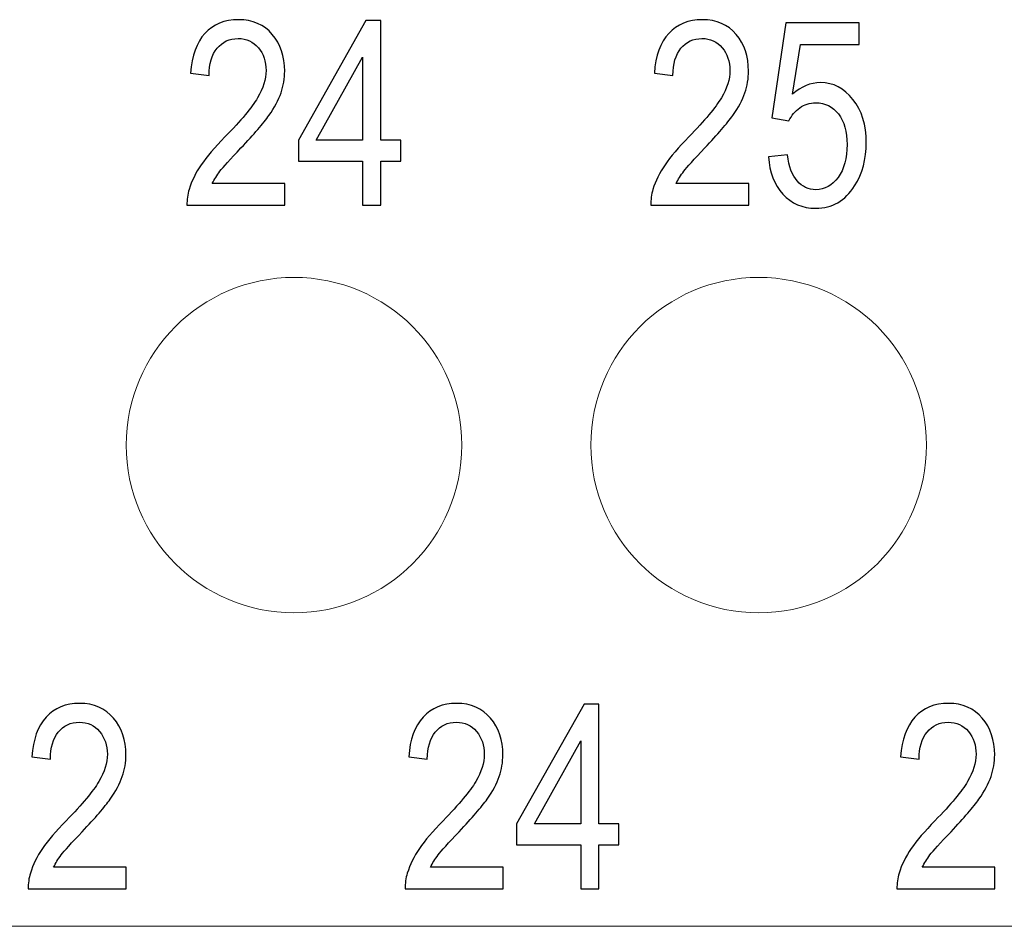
# Model space of a CAD drawing. Header units: millimetres. Extents: x -64 to 68, y -62 to 67.
# Tile 16 of 31: x 29.35 to 36.97, y -25.48 to -18.45. Entities that reach past the tile are written whole.
import ezdxf

# ---------------------------------------------------------------- set-up
doc = ezdxf.new("R2010")
doc.units = ezdxf.units.MM
doc.header["$MEASUREMENT"] = 0
doc.layers.add('layer 1', color=7, linetype='Continuous')

msp = doc.modelspace()

# ---------------------------------------------------------------- linework, layer by layer
at = {"layer": 'layer 1', "color": 9}
for points, knots in [([(31.3995, -19.721), (31.3995, -19.721), (31.3995, -19.889), (31.3995, -19.889), (31.3995, -19.889), (31.3995, -19.889), (30.6411, -19.889), (30.6411, -19.889), (30.6411, -19.889), (30.6401, -19.8467), (30.6457, -19.806), (30.6577, -19.7667), (30.6577, -19.7667), (30.6771, -19.7023), (30.7083, -19.6387), (30.7513, -19.5763), (30.7513, -19.5763), (30.7942, -19.514), (30.8555, -19.442), (30.9353, -19.3603), (30.9353, -19.3603), (31.0593, -19.2327), (31.1435, -19.1317), (31.1875, -19.057), (31.1875, -19.057), (31.2318, -18.9823), (31.2539, -18.9117), (31.2539, -18.845), (31.2539, -18.845), (31.2539, -18.7753), (31.2339, -18.7167), (31.1939, -18.6687), (31.1939, -18.6687), (31.1539, -18.621), (31.1017, -18.597), (31.0374, -18.597), (31.0374, -18.597), (30.9694, -18.597), (30.915, -18.6223), (30.8742, -18.673), (30.8742, -18.673), (30.8334, -18.7233), (30.8129, -18.7933), (30.8123, -18.883), (30.8123, -18.883), (30.8123, -18.883), (30.6683, -18.865), (30.6683, -18.865), (30.6683, -18.865), (30.6782, -18.7303), (30.7155, -18.6277), (30.7801, -18.557), (30.7801, -18.557), (30.8449, -18.4863), (30.9315, -18.451), (31.0406, -18.451), (31.0406, -18.451), (31.1505, -18.451), (31.2377, -18.489), (31.3017, -18.5653), (31.3017, -18.5653), (31.3659, -18.6417), (31.3979, -18.7363), (31.3979, -18.849), (31.3979, -18.849), (31.3979, -18.9063), (31.3886, -18.9627), (31.3697, -19.018), (31.3697, -19.018), (31.351, -19.0737), (31.3198, -19.132), (31.2763, -19.1933), (31.2763, -19.1933), (31.2326, -19.2543), (31.1603, -19.3387), (31.0595, -19.4453), (31.0595, -19.4453), (30.975, -19.534), (30.9206, -19.594), (30.8966, -19.6257), (30.8966, -19.6257), (30.8726, -19.6573), (30.8529, -19.689), (30.8371, -19.721), (30.8371, -19.721), (30.8371, -19.721), (31.3995, -19.721), (31.3995, -19.721)], [0, 0, 0, 0, 0.043478, 0.043478, 0.043478, 0.043478, 0.086957, 0.086957, 0.086957, 0.086957, 0.130435, 0.130435, 0.130435, 0.130435, 0.173913, 0.173913, 0.173913, 0.173913, 0.217391, 0.217391, 0.217391, 0.217391, 0.26087, 0.26087, 0.26087, 0.26087, 0.304348, 0.304348, 0.304348, 0.304348, 0.347826, 0.347826, 0.347826, 0.347826, 0.391304, 0.391304, 0.391304, 0.391304, 0.434783, 0.434783, 0.434783, 0.434783, 0.478261, 0.478261, 0.478261, 0.478261, 0.521739, 0.521739, 0.521739, 0.521739, 0.565217, 0.565217, 0.565217, 0.565217, 0.608696, 0.608696, 0.608696, 0.608696, 0.652174, 0.652174, 0.652174, 0.652174, 0.695652, 0.695652, 0.695652, 0.695652, 0.73913, 0.73913, 0.73913, 0.73913, 0.782609, 0.782609, 0.782609, 0.782609, 0.826087, 0.826087, 0.826087, 0.826087, 0.869565, 0.869565, 0.869565, 0.869565, 0.913043, 0.913043, 0.913043, 0.913043, 1, 1, 1, 1]), ([(32.0014, -19.889), (32.0014, -19.889), (32.0014, -19.547), (32.0014, -19.547), (32.0014, -19.547), (32.0014, -19.547), (31.5038, -19.547), (31.5038, -19.547), (31.5038, -19.547), (31.5038, -19.547), (31.5038, -19.385), (31.5038, -19.385), (31.5038, -19.385), (31.5038, -19.385), (32.027, -18.457), (32.027, -18.457), (32.027, -18.457), (32.027, -18.457), (32.1422, -18.457), (32.1422, -18.457), (32.1422, -18.457), (32.1422, -18.457), (32.1422, -19.385), (32.1422, -19.385), (32.1422, -19.385), (32.1422, -19.385), (32.2974, -19.385), (32.2974, -19.385), (32.2974, -19.385), (32.2974, -19.385), (32.2974, -19.547), (32.2974, -19.547), (32.2974, -19.547), (32.2974, -19.547), (32.1422, -19.547), (32.1422, -19.547), (32.1422, -19.547), (32.1422, -19.547), (32.1422, -19.889), (32.1422, -19.889), (32.1422, -19.889), (32.1422, -19.889), (32.0014, -19.889), (32.0014, -19.889)], [0, 0, 0, 0, 0.083333, 0.083333, 0.083333, 0.083333, 0.166667, 0.166667, 0.166667, 0.166667, 0.25, 0.25, 0.25, 0.25, 0.333333, 0.333333, 0.333333, 0.333333, 0.416667, 0.416667, 0.416667, 0.416667, 0.5, 0.5, 0.5, 0.5, 0.583333, 0.583333, 0.583333, 0.583333, 0.666667, 0.666667, 0.666667, 0.666667, 0.75, 0.75, 0.75, 0.75, 0.833333, 0.833333, 0.833333, 0.833333, 1, 1, 1, 1]), ([(34.9929, -19.721), (34.9929, -19.721), (34.9929, -19.889), (34.9929, -19.889), (34.9929, -19.889), (34.9929, -19.889), (34.2345, -19.889), (34.2345, -19.889), (34.2345, -19.889), (34.2335, -19.8467), (34.2391, -19.806), (34.2511, -19.7667), (34.2511, -19.7667), (34.2705, -19.7023), (34.3017, -19.6387), (34.3447, -19.5763), (34.3447, -19.5763), (34.3876, -19.514), (34.4489, -19.442), (34.5287, -19.3603), (34.5287, -19.3603), (34.6527, -19.2327), (34.7369, -19.1317), (34.7809, -19.057), (34.7809, -19.057), (34.8252, -18.9823), (34.8473, -18.9117), (34.8473, -18.845), (34.8473, -18.845), (34.8473, -18.7753), (34.8273, -18.7167), (34.7873, -18.6687), (34.7873, -18.6687), (34.7473, -18.621), (34.6951, -18.597), (34.6308, -18.597), (34.6308, -18.597), (34.5628, -18.597), (34.5084, -18.6223), (34.4676, -18.673), (34.4676, -18.673), (34.4268, -18.7233), (34.4063, -18.7933), (34.4057, -18.883), (34.4057, -18.883), (34.4057, -18.883), (34.2617, -18.865), (34.2617, -18.865), (34.2617, -18.865), (34.2716, -18.7303), (34.3089, -18.6277), (34.3735, -18.557), (34.3735, -18.557), (34.4383, -18.4863), (34.5249, -18.451), (34.634, -18.451), (34.634, -18.451), (34.7439, -18.451), (34.8311, -18.489), (34.8951, -18.5653), (34.8951, -18.5653), (34.9593, -18.6417), (34.9913, -18.7363), (34.9913, -18.849), (34.9913, -18.849), (34.9913, -18.9063), (34.982, -18.9627), (34.9631, -19.018), (34.9631, -19.018), (34.9444, -19.0737), (34.9132, -19.132), (34.8697, -19.1933), (34.8697, -19.1933), (34.826, -19.2543), (34.7537, -19.3387), (34.6529, -19.4453), (34.6529, -19.4453), (34.5684, -19.534), (34.514, -19.594), (34.49, -19.6257), (34.49, -19.6257), (34.466, -19.6573), (34.4463, -19.689), (34.4305, -19.721), (34.4305, -19.721), (34.4305, -19.721), (34.9929, -19.721), (34.9929, -19.721)], [0, 0, 0, 0, 0.043478, 0.043478, 0.043478, 0.043478, 0.086957, 0.086957, 0.086957, 0.086957, 0.130435, 0.130435, 0.130435, 0.130435, 0.173913, 0.173913, 0.173913, 0.173913, 0.217391, 0.217391, 0.217391, 0.217391, 0.26087, 0.26087, 0.26087, 0.26087, 0.304348, 0.304348, 0.304348, 0.304348, 0.347826, 0.347826, 0.347826, 0.347826, 0.391304, 0.391304, 0.391304, 0.391304, 0.434783, 0.434783, 0.434783, 0.434783, 0.478261, 0.478261, 0.478261, 0.478261, 0.521739, 0.521739, 0.521739, 0.521739, 0.565217, 0.565217, 0.565217, 0.565217, 0.608696, 0.608696, 0.608696, 0.608696, 0.652174, 0.652174, 0.652174, 0.652174, 0.695652, 0.695652, 0.695652, 0.695652, 0.73913, 0.73913, 0.73913, 0.73913, 0.782609, 0.782609, 0.782609, 0.782609, 0.826087, 0.826087, 0.826087, 0.826087, 0.869565, 0.869565, 0.869565, 0.869565, 0.913043, 0.913043, 0.913043, 0.913043, 1, 1, 1, 1]), ([(35.1452, -19.513), (35.1452, -19.513), (35.2924, -19.499), (35.2924, -19.499), (35.2924, -19.499), (35.3033, -19.5887), (35.3286, -19.656), (35.3681, -19.7013), (35.3681, -19.7013), (35.4076, -19.7463), (35.4558, -19.769), (35.5126, -19.769), (35.5126, -19.769), (35.5812, -19.769), (35.6385, -19.737), (35.6852, -19.6733), (35.6852, -19.6733), (35.7316, -19.6093), (35.7548, -19.5247), (35.7548, -19.4193), (35.7548, -19.4193), (35.7548, -19.319), (35.7326, -19.24), (35.6881, -19.182), (35.6881, -19.182), (35.6436, -19.124), (35.5846, -19.095), (35.5113, -19.095), (35.5113, -19.095), (35.4657, -19.095), (35.4249, -19.108), (35.3886, -19.134), (35.3886, -19.134), (35.3526, -19.16), (35.3244, -19.1937), (35.3036, -19.235), (35.3036, -19.235), (35.3036, -19.235), (35.1708, -19.211), (35.1708, -19.211), (35.1708, -19.211), (35.1708, -19.211), (35.2812, -18.475), (35.2812, -18.475), (35.2812, -18.475), (35.2812, -18.475), (35.8492, -18.475), (35.8492, -18.475), (35.8492, -18.475), (35.8492, -18.475), (35.8492, -18.643), (35.8492, -18.643), (35.8492, -18.643), (35.8492, -18.643), (35.3934, -18.643), (35.3934, -18.643), (35.3934, -18.643), (35.3934, -18.643), (35.3324, -19.0293), (35.3324, -19.0293), (35.3324, -19.0293), (35.4009, -18.969), (35.4729, -18.939), (35.5481, -18.939), (35.5481, -18.939), (35.6478, -18.939), (35.7321, -18.9823), (35.8006, -19.069), (35.8006, -19.069), (35.8692, -19.1557), (35.9036, -19.267), (35.9036, -19.403), (35.9036, -19.403), (35.9036, -19.5327), (35.8734, -19.6447), (35.8132, -19.739), (35.8132, -19.739), (35.7398, -19.855), (35.6396, -19.913), (35.5126, -19.913), (35.5126, -19.913), (35.4086, -19.913), (35.3238, -19.8763), (35.258, -19.8033), (35.258, -19.8033), (35.1921, -19.7303), (35.1545, -19.6337), (35.1452, -19.513)], [0, 0, 0, 0, 0.043478, 0.043478, 0.043478, 0.043478, 0.086957, 0.086957, 0.086957, 0.086957, 0.130435, 0.130435, 0.130435, 0.130435, 0.173913, 0.173913, 0.173913, 0.173913, 0.217391, 0.217391, 0.217391, 0.217391, 0.26087, 0.26087, 0.26087, 0.26087, 0.304348, 0.304348, 0.304348, 0.304348, 0.347826, 0.347826, 0.347826, 0.347826, 0.391304, 0.391304, 0.391304, 0.391304, 0.434783, 0.434783, 0.434783, 0.434783, 0.478261, 0.478261, 0.478261, 0.478261, 0.521739, 0.521739, 0.521739, 0.521739, 0.565217, 0.565217, 0.565217, 0.565217, 0.608696, 0.608696, 0.608696, 0.608696, 0.652174, 0.652174, 0.652174, 0.652174, 0.695652, 0.695652, 0.695652, 0.695652, 0.73913, 0.73913, 0.73913, 0.73913, 0.782609, 0.782609, 0.782609, 0.782609, 0.826087, 0.826087, 0.826087, 0.826087, 0.869565, 0.869565, 0.869565, 0.869565, 0.913043, 0.913043, 0.913043, 0.913043, 1, 1, 1, 1]), ([(32.0014, -19.385), (32.0014, -19.385), (32.0014, -18.7407), (32.0014, -18.7407), (32.0014, -18.7407), (32.0014, -18.7407), (31.6422, -19.385), (31.6422, -19.385), (31.6422, -19.385), (31.6422, -19.385), (32.0014, -19.385), (32.0014, -19.385)], [0, 0, 0, 0, 0.25, 0.25, 0.25, 0.25, 0.5, 0.5, 0.5, 0.5, 1, 1, 1, 1])]:
    msp.add_open_spline(points, degree=3, knots=knots, dxfattribs=at)
at = {"layer": 'layer 1', "lineweight": 15}
for points in [[(32.7701, -21.749), (32.7701, -21.031), (32.188, -20.449), (31.4701, -20.449), (31.4701, -20.449), (30.7521, -20.449), (30.1701, -21.031), (30.1701, -21.749), (30.1701, -21.749), (30.1701, -22.467), (30.7521, -23.049), (31.4701, -23.049), (31.4701, -23.049), (32.188, -23.049), (32.7701, -22.467), (32.7701, -21.749)], [(36.3701, -21.749), (36.3701, -21.031), (35.788, -20.449), (35.0701, -20.449), (35.0701, -20.449), (34.3521, -20.449), (33.7701, -21.031), (33.7701, -21.749), (33.7701, -21.749), (33.7701, -22.467), (34.3521, -23.049), (35.0701, -23.049), (35.0701, -23.049), (35.788, -23.049), (36.3701, -22.467), (36.3701, -21.749)]]:
    msp.add_open_spline(points, degree=3, knots=[0, 0, 0, 0, 0.2, 0.2, 0.2, 0.2, 0.4, 0.4, 0.4, 0.4, 0.6, 0.6, 0.6, 0.6, 1, 1, 1, 1], dxfattribs=at)
at = {"layer": 'layer 1', "color": 253}
for points, knots in [([(30.1698, -25.021), (30.1698, -25.021), (30.1698, -25.189), (30.1698, -25.189), (30.1698, -25.189), (30.1698, -25.189), (29.4114, -25.189), (29.4114, -25.189), (29.4114, -25.189), (29.4103, -25.1467), (29.4159, -25.106), (29.4279, -25.0667), (29.4279, -25.0667), (29.4474, -25.0023), (29.4786, -24.9387), (29.5215, -24.8763), (29.5215, -24.8763), (29.5644, -24.814), (29.6258, -24.742), (29.7055, -24.6603), (29.7055, -24.6603), (29.8295, -24.5327), (29.9138, -24.4317), (29.9578, -24.357), (29.9578, -24.357), (30.002, -24.2823), (30.0242, -24.2117), (30.0242, -24.145), (30.0242, -24.145), (30.0242, -24.0753), (30.0042, -24.0167), (29.9642, -23.9687), (29.9642, -23.9687), (29.9242, -23.921), (29.8719, -23.897), (29.8076, -23.897), (29.8076, -23.897), (29.7396, -23.897), (29.6852, -23.9223), (29.6444, -23.973), (29.6444, -23.973), (29.6036, -24.0233), (29.5831, -24.0933), (29.5826, -24.183), (29.5826, -24.183), (29.5826, -24.183), (29.4386, -24.165), (29.4386, -24.165), (29.4386, -24.165), (29.4484, -24.0303), (29.4858, -23.9277), (29.5503, -23.857), (29.5503, -23.857), (29.6151, -23.7863), (29.7018, -23.751), (29.8108, -23.751), (29.8108, -23.751), (29.9207, -23.751), (30.0079, -23.789), (30.0719, -23.8653), (30.0719, -23.8653), (30.1362, -23.9417), (30.1682, -24.0363), (30.1682, -24.149), (30.1682, -24.149), (30.1682, -24.2063), (30.1588, -24.2627), (30.1399, -24.318), (30.1399, -24.318), (30.1212, -24.3737), (30.09, -24.432), (30.0466, -24.4933), (30.0466, -24.4933), (30.0028, -24.5543), (29.9306, -24.6387), (29.8298, -24.7453), (29.8298, -24.7453), (29.7452, -24.834), (29.6908, -24.894), (29.6668, -24.9257), (29.6668, -24.9257), (29.6428, -24.9573), (29.6231, -24.989), (29.6074, -25.021), (29.6074, -25.021), (29.6074, -25.021), (30.1698, -25.021), (30.1698, -25.021)], [0, 0, 0, 0, 0.043478, 0.043478, 0.043478, 0.043478, 0.086957, 0.086957, 0.086957, 0.086957, 0.130435, 0.130435, 0.130435, 0.130435, 0.173913, 0.173913, 0.173913, 0.173913, 0.217391, 0.217391, 0.217391, 0.217391, 0.26087, 0.26087, 0.26087, 0.26087, 0.304348, 0.304348, 0.304348, 0.304348, 0.347826, 0.347826, 0.347826, 0.347826, 0.391304, 0.391304, 0.391304, 0.391304, 0.434783, 0.434783, 0.434783, 0.434783, 0.478261, 0.478261, 0.478261, 0.478261, 0.521739, 0.521739, 0.521739, 0.521739, 0.565217, 0.565217, 0.565217, 0.565217, 0.608696, 0.608696, 0.608696, 0.608696, 0.652174, 0.652174, 0.652174, 0.652174, 0.695652, 0.695652, 0.695652, 0.695652, 0.73913, 0.73913, 0.73913, 0.73913, 0.782609, 0.782609, 0.782609, 0.782609, 0.826087, 0.826087, 0.826087, 0.826087, 0.869565, 0.869565, 0.869565, 0.869565, 0.913043, 0.913043, 0.913043, 0.913043, 1, 1, 1, 1]), ([(33.0899, -25.021), (33.0899, -25.021), (33.0899, -25.189), (33.0899, -25.189), (33.0899, -25.189), (33.0899, -25.189), (32.3315, -25.189), (32.3315, -25.189), (32.3315, -25.189), (32.3305, -25.1467), (32.3361, -25.106), (32.3481, -25.0667), (32.3481, -25.0667), (32.3675, -25.0023), (32.3987, -24.9387), (32.4417, -24.8763), (32.4417, -24.8763), (32.4846, -24.814), (32.5459, -24.742), (32.6257, -24.6603), (32.6257, -24.6603), (32.7497, -24.5327), (32.8339, -24.4317), (32.8779, -24.357), (32.8779, -24.357), (32.9222, -24.2823), (32.9443, -24.2117), (32.9443, -24.145), (32.9443, -24.145), (32.9443, -24.0753), (32.9243, -24.0167), (32.8843, -23.9687), (32.8843, -23.9687), (32.8443, -23.921), (32.7921, -23.897), (32.7278, -23.897), (32.7278, -23.897), (32.6598, -23.897), (32.6054, -23.9223), (32.5646, -23.973), (32.5646, -23.973), (32.5238, -24.0233), (32.5033, -24.0933), (32.5027, -24.183), (32.5027, -24.183), (32.5027, -24.183), (32.3587, -24.165), (32.3587, -24.165), (32.3587, -24.165), (32.3686, -24.0303), (32.4059, -23.9277), (32.4705, -23.857), (32.4705, -23.857), (32.5353, -23.7863), (32.6219, -23.751), (32.731, -23.751), (32.731, -23.751), (32.8409, -23.751), (32.9281, -23.789), (32.9921, -23.8653), (32.9921, -23.8653), (33.0563, -23.9417), (33.0883, -24.0363), (33.0883, -24.149), (33.0883, -24.149), (33.0883, -24.2063), (33.079, -24.2627), (33.0601, -24.318), (33.0601, -24.318), (33.0414, -24.3737), (33.0102, -24.432), (32.9667, -24.4933), (32.9667, -24.4933), (32.923, -24.5543), (32.8507, -24.6387), (32.7499, -24.7453), (32.7499, -24.7453), (32.6654, -24.834), (32.611, -24.894), (32.587, -24.9257), (32.587, -24.9257), (32.563, -24.9573), (32.5433, -24.989), (32.5275, -25.021), (32.5275, -25.021), (32.5275, -25.021), (33.0899, -25.021), (33.0899, -25.021)], [0, 0, 0, 0, 0.043478, 0.043478, 0.043478, 0.043478, 0.086957, 0.086957, 0.086957, 0.086957, 0.130435, 0.130435, 0.130435, 0.130435, 0.173913, 0.173913, 0.173913, 0.173913, 0.217391, 0.217391, 0.217391, 0.217391, 0.26087, 0.26087, 0.26087, 0.26087, 0.304348, 0.304348, 0.304348, 0.304348, 0.347826, 0.347826, 0.347826, 0.347826, 0.391304, 0.391304, 0.391304, 0.391304, 0.434783, 0.434783, 0.434783, 0.434783, 0.478261, 0.478261, 0.478261, 0.478261, 0.521739, 0.521739, 0.521739, 0.521739, 0.565217, 0.565217, 0.565217, 0.565217, 0.608696, 0.608696, 0.608696, 0.608696, 0.652174, 0.652174, 0.652174, 0.652174, 0.695652, 0.695652, 0.695652, 0.695652, 0.73913, 0.73913, 0.73913, 0.73913, 0.782609, 0.782609, 0.782609, 0.782609, 0.826087, 0.826087, 0.826087, 0.826087, 0.869565, 0.869565, 0.869565, 0.869565, 0.913043, 0.913043, 0.913043, 0.913043, 1, 1, 1, 1]), ([(33.6918, -25.189), (33.6918, -25.189), (33.6918, -24.847), (33.6918, -24.847), (33.6918, -24.847), (33.6918, -24.847), (33.1942, -24.847), (33.1942, -24.847), (33.1942, -24.847), (33.1942, -24.847), (33.1942, -24.685), (33.1942, -24.685), (33.1942, -24.685), (33.1942, -24.685), (33.7174, -23.757), (33.7174, -23.757), (33.7174, -23.757), (33.7174, -23.757), (33.8326, -23.757), (33.8326, -23.757), (33.8326, -23.757), (33.8326, -23.757), (33.8326, -24.685), (33.8326, -24.685), (33.8326, -24.685), (33.8326, -24.685), (33.9878, -24.685), (33.9878, -24.685), (33.9878, -24.685), (33.9878, -24.685), (33.9878, -24.847), (33.9878, -24.847), (33.9878, -24.847), (33.9878, -24.847), (33.8326, -24.847), (33.8326, -24.847), (33.8326, -24.847), (33.8326, -24.847), (33.8326, -25.189), (33.8326, -25.189), (33.8326, -25.189), (33.8326, -25.189), (33.6918, -25.189), (33.6918, -25.189)], [0, 0, 0, 0, 0.083333, 0.083333, 0.083333, 0.083333, 0.166667, 0.166667, 0.166667, 0.166667, 0.25, 0.25, 0.25, 0.25, 0.333333, 0.333333, 0.333333, 0.333333, 0.416667, 0.416667, 0.416667, 0.416667, 0.5, 0.5, 0.5, 0.5, 0.583333, 0.583333, 0.583333, 0.583333, 0.666667, 0.666667, 0.666667, 0.666667, 0.75, 0.75, 0.75, 0.75, 0.833333, 0.833333, 0.833333, 0.833333, 1, 1, 1, 1]), ([(36.8999, -25.021), (36.8999, -25.021), (36.8999, -25.189), (36.8999, -25.189), (36.8999, -25.189), (36.8999, -25.189), (36.1415, -25.189), (36.1415, -25.189), (36.1415, -25.189), (36.1405, -25.1467), (36.1461, -25.106), (36.1581, -25.0667), (36.1581, -25.0667), (36.1775, -25.0023), (36.2087, -24.9387), (36.2517, -24.8763), (36.2517, -24.8763), (36.2946, -24.814), (36.3559, -24.742), (36.4357, -24.6603), (36.4357, -24.6603), (36.5597, -24.5327), (36.6439, -24.4317), (36.6879, -24.357), (36.6879, -24.357), (36.7322, -24.2823), (36.7543, -24.2117), (36.7543, -24.145), (36.7543, -24.145), (36.7543, -24.0753), (36.7343, -24.0167), (36.6943, -23.9687), (36.6943, -23.9687), (36.6543, -23.921), (36.6021, -23.897), (36.5378, -23.897), (36.5378, -23.897), (36.4698, -23.897), (36.4154, -23.9223), (36.3746, -23.973), (36.3746, -23.973), (36.3338, -24.0233), (36.3133, -24.0933), (36.3127, -24.183), (36.3127, -24.183), (36.3127, -24.183), (36.1687, -24.165), (36.1687, -24.165), (36.1687, -24.165), (36.1786, -24.0303), (36.2159, -23.9277), (36.2805, -23.857), (36.2805, -23.857), (36.3453, -23.7863), (36.4319, -23.751), (36.541, -23.751), (36.541, -23.751), (36.6509, -23.751), (36.7381, -23.789), (36.8021, -23.8653), (36.8021, -23.8653), (36.8663, -23.9417), (36.8983, -24.0363), (36.8983, -24.149), (36.8983, -24.149), (36.8983, -24.2063), (36.889, -24.2627), (36.8701, -24.318), (36.8701, -24.318), (36.8514, -24.3737), (36.8202, -24.432), (36.7767, -24.4933), (36.7767, -24.4933), (36.733, -24.5543), (36.6607, -24.6387), (36.5599, -24.7453), (36.5599, -24.7453), (36.4754, -24.834), (36.421, -24.894), (36.397, -24.9257), (36.397, -24.9257), (36.373, -24.9573), (36.3533, -24.989), (36.3375, -25.021), (36.3375, -25.021), (36.3375, -25.021), (36.8999, -25.021), (36.8999, -25.021)], [0, 0, 0, 0, 0.043478, 0.043478, 0.043478, 0.043478, 0.086957, 0.086957, 0.086957, 0.086957, 0.130435, 0.130435, 0.130435, 0.130435, 0.173913, 0.173913, 0.173913, 0.173913, 0.217391, 0.217391, 0.217391, 0.217391, 0.26087, 0.26087, 0.26087, 0.26087, 0.304348, 0.304348, 0.304348, 0.304348, 0.347826, 0.347826, 0.347826, 0.347826, 0.391304, 0.391304, 0.391304, 0.391304, 0.434783, 0.434783, 0.434783, 0.434783, 0.478261, 0.478261, 0.478261, 0.478261, 0.521739, 0.521739, 0.521739, 0.521739, 0.565217, 0.565217, 0.565217, 0.565217, 0.608696, 0.608696, 0.608696, 0.608696, 0.652174, 0.652174, 0.652174, 0.652174, 0.695652, 0.695652, 0.695652, 0.695652, 0.73913, 0.73913, 0.73913, 0.73913, 0.782609, 0.782609, 0.782609, 0.782609, 0.826087, 0.826087, 0.826087, 0.826087, 0.869565, 0.869565, 0.869565, 0.869565, 0.913043, 0.913043, 0.913043, 0.913043, 1, 1, 1, 1]), ([(33.6918, -24.685), (33.6918, -24.685), (33.6918, -24.0407), (33.6918, -24.0407), (33.6918, -24.0407), (33.6918, -24.0407), (33.3326, -24.685), (33.3326, -24.685), (33.3326, -24.685), (33.3326, -24.685), (33.6918, -24.685), (33.6918, -24.685)], [0, 0, 0, 0, 0.25, 0.25, 0.25, 0.25, 0.5, 0.5, 0.5, 0.5, 1, 1, 1, 1])]:
    msp.add_open_spline(points, degree=3, knots=knots, dxfattribs=at)
at = {"layer": 'layer 1', "lineweight": 15}
msp.add_open_spline([(51.4771, -25.479), (51.4771, -25.479), (11.3871, -25.479), (11.3871, -25.479)], degree=3, dxfattribs=at)

doc.saveas('drawing.dxf')
